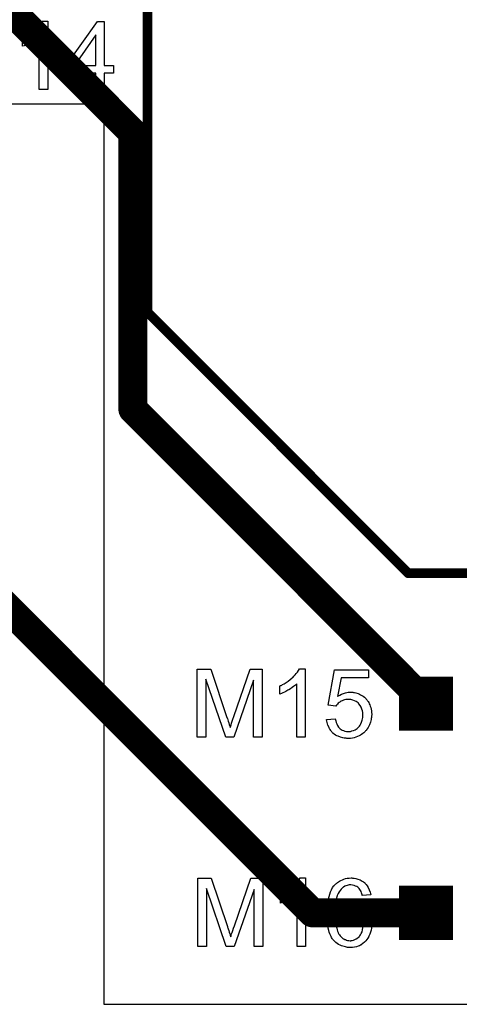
# Model space of a CAD drawing. Extents: x -1.3 to 9.2, y -4.6 to 3.5.
# Tile 36 of 215: x 0.891 to 1.119, y 1.285 to 1.793. Entities that reach past the tile are written whole.
import ezdxf

# ---------------------------------------------------------------- set-up
doc = ezdxf.new("R2010")
doc.units = 0
doc.layers.get('0').update_dxf_attribs({"linetype": 'CONTINUOUS'})
for name, color, linetype in [('acc-ni-360-23-a_copper_signal_top', 1, 'CONTINUOUS'), ('acc-ni-360-23-a_legend_top', 2, 'CONTINUOUS'), ('acc-ni-360-23-a_soldermask_top', 1, 'CONTINUOUS')]:
    doc.layers.add(name, color=color, linetype=linetype)

# ---------------------------------------------------------------- blocks, each defined once
blk = doc.blocks.new('D12')
at = {"const_width": 0.026}
blk.add_lwpolyline([(-0.013, 0), (0.013, 0)], dxfattribs=at)
blk = doc.blocks.new('D19')
at = {"const_width": 0.0075}
blk.add_lwpolyline([(-0.00375, 0, 1), (0.00375, 0, 1)], format="xyb", close=True, dxfattribs=at)
blk = doc.blocks.new('D25')
at = {"const_width": 0.0025}
blk.add_lwpolyline([(-0.00125, 0, 1), (0.00125, 0, 1)], format="xyb", close=True, dxfattribs=at)
blk = doc.blocks.new('D31')
at = {"const_width": 0.028}
blk.add_lwpolyline([(-0.014, 0), (0.014, 0)], dxfattribs=at)

msp = doc.modelspace()

# ---------------------------------------------------------------- linework, layer by layer
at = {"layer": 'acc-ni-360-23-a_copper_signal_top', "color": 1, "const_width": 0.015}
for points in [[(0.835, 1.85), (0.95, 1.735)], [(0.95, 1.592252), (0.95, 1.735)], [(0.95, 1.592252), (1.095909, 1.446343)], [(0.85, 1.525), (1.042748, 1.332252)], [(1.095909, 1.445752), (1.095909, 1.446343)], [(1.095909, 1.445752), (1.101409, 1.440252)], [(1.101409, 1.440252), (1.102, 1.440252)], [(1.042748, 1.332252), (1.101409, 1.332252)]]:
    msp.add_lwpolyline(points, dxfattribs=at)
at = {"layer": 'acc-ni-360-23-a_legend_top', "color": 2, "const_width": 0.005}
for points in [[(0.957547, 1.642342), (0.957547, 1.835945)], [(0.957547, 1.642342), (1.092342, 1.507547)], [(1.092342, 1.507547), (1.732453, 1.507547)]]:
    msp.add_lwpolyline(points, dxfattribs=at)
at = {"layer": 'acc-ni-360-23-a_legend_top', "color": 2}
for points in [[(0.905948, 1.757312), (0.901621, 1.757312), (0.901621, 1.784849), (0.901571, 1.784798), (0.901316, 1.784595), (0.901011, 1.784289), (0.900502, 1.783933), (0.899942, 1.783475), (0.899229, 1.782966), (0.898415, 1.782406), (0.897499, 1.781846), (0.897448, 1.781846), (0.897397, 1.781795), (0.897091, 1.781592), (0.896582, 1.781337), (0.895971, 1.781032), (0.895259, 1.780675), (0.894495, 1.780319), (0.893732, 1.779963), (0.892968, 1.779657), (0.892968, 1.783831), (0.893019, 1.783831), (0.893121, 1.783933), (0.893325, 1.783984), (0.893579, 1.784137), (0.893885, 1.784289), (0.894241, 1.784493), (0.895106, 1.785002), (0.896124, 1.785562), (0.897142, 1.786274), (0.898211, 1.787089), (0.89928, 1.787954), (0.899331, 1.788005), (0.899382, 1.788056), (0.899534, 1.788209), (0.899738, 1.788361), (0.900196, 1.78887), (0.900807, 1.789481), (0.901418, 1.790194), (0.90208, 1.791008), (0.902639, 1.791822), (0.903148, 1.792688), (0.905948, 1.792688), (0.905948, 1.757312)], [(0.935215, 1.769732), (0.94, 1.769732), (0.94, 1.765762), (0.935215, 1.765762), (0.935215, 1.757312), (0.930889, 1.757312), (0.930889, 1.765762), (0.915568, 1.765762), (0.915568, 1.769732), (0.931703, 1.792535), (0.935215, 1.792535), (0.935215, 1.769732)], [(0.930889, 1.785511), (0.919793, 1.769732), (0.930889, 1.769732), (0.930889, 1.785511)], [(1.016859, 1.42287), (1.01238, 1.42287), (1.01238, 1.452341), (1.002098, 1.42287), (0.997924, 1.42287), (0.987744, 1.45285), (0.987744, 1.42287), (0.983265, 1.42287), (0.983265, 1.458093), (0.990238, 1.458093), (0.998586, 1.433101), (0.998586, 1.43305), (0.998637, 1.432948), (0.998688, 1.432795), (0.99879, 1.432541), (0.998993, 1.43193), (0.999248, 1.431167), (0.999502, 1.430301), (0.999808, 1.429436), (1.000062, 1.428622), (1.000266, 1.427909), (1.000317, 1.428011), (1.000367, 1.428265), (1.00052, 1.428724), (1.000724, 1.429334), (1.000978, 1.430149), (1.001335, 1.431116), (1.001691, 1.432236), (1.002149, 1.433559), (1.010598, 1.458093), (1.016859, 1.458093), (1.016859, 1.42287)], [(1.03895, 1.42287), (1.034623, 1.42287), (1.034623, 1.450407), (1.034572, 1.450356), (1.034318, 1.450152), (1.034012, 1.449847), (1.033503, 1.449491), (1.032944, 1.449033), (1.032231, 1.448524), (1.031417, 1.447964), (1.0305, 1.447404), (1.030449, 1.447404), (1.030399, 1.447353), (1.030093, 1.447149), (1.029584, 1.446895), (1.028973, 1.446589), (1.028261, 1.446233), (1.027497, 1.445877), (1.026734, 1.445521), (1.02597, 1.445215), (1.02597, 1.449389), (1.026021, 1.449389), (1.026123, 1.449491), (1.026326, 1.449542), (1.026581, 1.449694), (1.026886, 1.449847), (1.027243, 1.450051), (1.028108, 1.45056), (1.029126, 1.45112), (1.030144, 1.451832), (1.031213, 1.452647), (1.032282, 1.453512), (1.032333, 1.453563), (1.032384, 1.453614), (1.032536, 1.453766), (1.03274, 1.453919), (1.033198, 1.454428), (1.033809, 1.455039), (1.03442, 1.455751), (1.035081, 1.456566), (1.035641, 1.45738), (1.03615, 1.458245), (1.03895, 1.458245), (1.03895, 1.42287)], [(1.071729, 1.453512), (1.05763, 1.453512), (1.055747, 1.443994), (1.055798, 1.444044), (1.055899, 1.444095), (1.056052, 1.444197), (1.056307, 1.44435), (1.056612, 1.444503), (1.056968, 1.444706), (1.057783, 1.445113), (1.058801, 1.445521), (1.05992, 1.445877), (1.061142, 1.446131), (1.061753, 1.446233), (1.062873, 1.446233), (1.063178, 1.446182), (1.063585, 1.446131), (1.064043, 1.44608), (1.064552, 1.445979), (1.065112, 1.445826), (1.066334, 1.44547), (1.066996, 1.445215), (1.067657, 1.444859), (1.068319, 1.444503), (1.068981, 1.444095), (1.069591, 1.443586), (1.070202, 1.443026), (1.070253, 1.442976), (1.070355, 1.442874), (1.070508, 1.442721), (1.070711, 1.442466), (1.070966, 1.44211), (1.07122, 1.441754), (1.071526, 1.441296), (1.071831, 1.440787), (1.072086, 1.440227), (1.072391, 1.439616), (1.072646, 1.438903), (1.0729, 1.438191), (1.073104, 1.437427), (1.073256, 1.436562), (1.073358, 1.435697), (1.073409, 1.434781), (1.073409, 1.43473), (1.073409, 1.434577), (1.073409, 1.434322), (1.073358, 1.433966), (1.073307, 1.433559), (1.073256, 1.433101), (1.073155, 1.432541), (1.073053, 1.431981), (1.072747, 1.430658), (1.072238, 1.429283), (1.071933, 1.428571), (1.071526, 1.427909), (1.071119, 1.427197), (1.07061, 1.426535), (1.070559, 1.426484), (1.070457, 1.426331), (1.070253, 1.426128), (1.069999, 1.425873), (1.069642, 1.425568), (1.069235, 1.42516), (1.068726, 1.424804), (1.068166, 1.424397), (1.067555, 1.42399), (1.066843, 1.423633), (1.066079, 1.423277), (1.065265, 1.422921), (1.0644, 1.422666), (1.063433, 1.422463), (1.062415, 1.42231), (1.061346, 1.422259), (1.060888, 1.422259), (1.060531, 1.42231), (1.060124, 1.422361), (1.059666, 1.422412), (1.059106, 1.422463), (1.058546, 1.422616), (1.057274, 1.422921), (1.056001, 1.423379), (1.05534, 1.423684), (1.054678, 1.424041), (1.054067, 1.424448), (1.053456, 1.424906), (1.053405, 1.424957), (1.053303, 1.425008), (1.053202, 1.425211), (1.052998, 1.425415), (1.052744, 1.425669), (1.052489, 1.425975), (1.052184, 1.426382), (1.051929, 1.42684), (1.051624, 1.427298), (1.051318, 1.427858), (1.050758, 1.42908), (1.0503, 1.430505), (1.050148, 1.431268), (1.050046, 1.432083), (1.054576, 1.432439), (1.054576, 1.432388), (1.054576, 1.432286), (1.054627, 1.432134), (1.054678, 1.431879), (1.054831, 1.431319), (1.055034, 1.430556), (1.05534, 1.429792), (1.055747, 1.428927), (1.056256, 1.428164), (1.056867, 1.427451), (1.056968, 1.4274), (1.057172, 1.427197), (1.057579, 1.426942), (1.058139, 1.426637), (1.05875, 1.426331), (1.059513, 1.426077), (1.060379, 1.425873), (1.061346, 1.425822), (1.061651, 1.425822), (1.061855, 1.425873), (1.062466, 1.425924), (1.063178, 1.426128), (1.064043, 1.426382), (1.064909, 1.426789), (1.065825, 1.4274), (1.066232, 1.427756), (1.066639, 1.428164), (1.06669, 1.428215), (1.066741, 1.428265), (1.066843, 1.428418), (1.066996, 1.428571), (1.067352, 1.429131), (1.067759, 1.429843), (1.068115, 1.430709), (1.068472, 1.431777), (1.068726, 1.43305), (1.068828, 1.433712), (1.068828, 1.434424), (1.068828, 1.434475), (1.068828, 1.434577), (1.068828, 1.434781), (1.068777, 1.435035), (1.068777, 1.435341), (1.068726, 1.435697), (1.068573, 1.436511), (1.068319, 1.437478), (1.067963, 1.438445), (1.067454, 1.439362), (1.066741, 1.440227), (1.066741, 1.440278), (1.066639, 1.440329), (1.066385, 1.440583), (1.065927, 1.440939), (1.065316, 1.441347), (1.064502, 1.441703), (1.063585, 1.442059), (1.062516, 1.442314), (1.061906, 1.442416), (1.060938, 1.442416), (1.060531, 1.442365), (1.060022, 1.442314), (1.059411, 1.442161), (1.058801, 1.442008), (1.058139, 1.441754), (1.057477, 1.441448), (1.057426, 1.441398), (1.057223, 1.441296), (1.056917, 1.441041), (1.05651, 1.440787), (1.056103, 1.44043), (1.055696, 1.439972), (1.055238, 1.439514), (1.054881, 1.438954), (1.050809, 1.439514), (1.05422, 1.457635), (1.071729, 1.457635), (1.071729, 1.453512)], [(1.017114, 1.31487), (1.012634, 1.31487), (1.012634, 1.344341), (1.002353, 1.31487), (0.998179, 1.31487), (0.987999, 1.34485), (0.987999, 1.31487), (0.98352, 1.31487), (0.98352, 1.350093), (0.990493, 1.350093), (0.998841, 1.325101), (0.998841, 1.32505), (0.998891, 1.324948), (0.998942, 1.324795), (0.999044, 1.324541), (0.999248, 1.32393), (0.999502, 1.323167), (0.999757, 1.322301), (1.000062, 1.321436), (1.000317, 1.320622), (1.00052, 1.319909), (1.000571, 1.320011), (1.000622, 1.320265), (1.000775, 1.320724), (1.000978, 1.321334), (1.001233, 1.322149), (1.001589, 1.323116), (1.001945, 1.324236), (1.002404, 1.325559), (1.010853, 1.350093), (1.017114, 1.350093), (1.017114, 1.31487)], [(1.039204, 1.31487), (1.034878, 1.31487), (1.034878, 1.342407), (1.034827, 1.342356), (1.034572, 1.342152), (1.034267, 1.341847), (1.033758, 1.341491), (1.033198, 1.341033), (1.032485, 1.340524), (1.031671, 1.339964), (1.030755, 1.339404), (1.030704, 1.339404), (1.030653, 1.339353), (1.030348, 1.339149), (1.029839, 1.338895), (1.029228, 1.338589), (1.028515, 1.338233), (1.027752, 1.337877), (1.026988, 1.337521), (1.026225, 1.337215), (1.026225, 1.341389), (1.026276, 1.341389), (1.026377, 1.341491), (1.026581, 1.341542), (1.026835, 1.341694), (1.027141, 1.341847), (1.027497, 1.342051), (1.028362, 1.34256), (1.02938, 1.34312), (1.030399, 1.343832), (1.031467, 1.344647), (1.032536, 1.345512), (1.032587, 1.345563), (1.032638, 1.345614), (1.032791, 1.345766), (1.032994, 1.345919), (1.033453, 1.346428), (1.034063, 1.347039), (1.034674, 1.347751), (1.035336, 1.348566), (1.035896, 1.34938), (1.036405, 1.350245), (1.039204, 1.350245), (1.039204, 1.31487)], [(1.063484, 1.350195), (1.06384, 1.350195), (1.064247, 1.350144), (1.065214, 1.34994), (1.066283, 1.349686), (1.067403, 1.349278), (1.068523, 1.348668), (1.069082, 1.348311), (1.069591, 1.347904), (1.069642, 1.347853), (1.069693, 1.347802), (1.069846, 1.34765), (1.069999, 1.347497), (1.070253, 1.347242), (1.070457, 1.346937), (1.071017, 1.346224), (1.071577, 1.345308), (1.072086, 1.344188), (1.072544, 1.342916), (1.072849, 1.341491), (1.068523, 1.341134), (1.068523, 1.341185), (1.068472, 1.341236), (1.068421, 1.341542), (1.068268, 1.342), (1.068064, 1.34256), (1.067861, 1.34317), (1.067555, 1.343781), (1.067199, 1.344341), (1.066843, 1.344799), (1.066741, 1.344901), (1.066537, 1.345105), (1.066181, 1.34541), (1.065672, 1.345766), (1.065011, 1.346072), (1.064298, 1.346377), (1.063433, 1.346581), (1.062516, 1.346682), (1.06216, 1.346682), (1.061753, 1.346632), (1.061295, 1.34653), (1.060684, 1.346377), (1.060073, 1.346174), (1.059462, 1.345919), (1.058852, 1.345512), (1.05875, 1.345461), (1.058495, 1.345257), (1.058139, 1.344901), (1.057681, 1.344392), (1.057172, 1.343781), (1.056612, 1.343069), (1.056103, 1.342152), (1.055594, 1.341134), (1.055594, 1.341083), (1.055543, 1.340982), (1.055492, 1.340829), (1.05539, 1.340625), (1.05534, 1.34032), (1.055238, 1.339964), (1.055136, 1.339556), (1.055034, 1.339047), (1.054881, 1.338488), (1.05478, 1.337877), (1.054678, 1.337215), (1.054627, 1.336503), (1.054525, 1.335688), (1.054474, 1.334874), (1.054423, 1.333957), (1.054423, 1.333041), (1.054474, 1.333092), (1.054678, 1.333398), (1.055034, 1.333805), (1.055492, 1.334314), (1.056001, 1.334925), (1.056663, 1.335485), (1.057376, 1.336044), (1.05819, 1.336553), (1.058241, 1.336553), (1.058292, 1.336604), (1.058597, 1.336757), (1.059055, 1.33691), (1.059666, 1.337164), (1.060379, 1.337368), (1.061193, 1.337521), (1.062058, 1.337673), (1.062975, 1.337724), (1.063382, 1.337724), (1.063687, 1.337673), (1.064094, 1.337622), (1.064502, 1.337571), (1.065011, 1.33747), (1.06552, 1.337317), (1.06669, 1.336961), (1.067301, 1.336706), (1.067912, 1.33635), (1.068523, 1.335994), (1.069184, 1.335586), (1.069795, 1.335077), (1.070355, 1.334517), (1.070406, 1.334466), (1.070508, 1.334365), (1.07066, 1.334212), (1.070813, 1.333957), (1.071068, 1.333601), (1.071322, 1.333245), (1.071577, 1.332787), (1.071882, 1.332278), (1.072187, 1.331718), (1.072442, 1.331107), (1.072696, 1.330395), (1.072951, 1.329682), (1.073104, 1.328918), (1.073256, 1.328053), (1.073358, 1.327188), (1.073409, 1.326272), (1.073409, 1.326221), (1.073409, 1.326119), (1.073409, 1.325966), (1.073409, 1.325712), (1.073358, 1.325406), (1.073358, 1.325101), (1.073205, 1.324286), (1.073053, 1.323319), (1.072798, 1.322301), (1.072442, 1.321182), (1.071933, 1.320113), (1.071933, 1.320062), (1.071882, 1.320011), (1.07178, 1.319858), (1.071678, 1.319655), (1.071373, 1.319146), (1.070915, 1.318484), (1.070355, 1.317771), (1.069693, 1.317059), (1.068879, 1.316346), (1.068014, 1.315735), (1.067963, 1.315735), (1.067912, 1.315684), (1.067759, 1.315583), (1.067555, 1.315532), (1.067046, 1.315277), (1.066385, 1.315023), (1.06552, 1.314717), (1.064552, 1.314514), (1.063484, 1.31431), (1.062313, 1.314259), (1.062058, 1.314259), (1.061804, 1.31431), (1.061397, 1.31431), (1.060938, 1.314361), (1.060429, 1.314463), (1.059819, 1.314616), (1.059208, 1.314768), (1.058495, 1.314972), (1.057783, 1.315226), (1.05707, 1.315532), (1.056307, 1.315939), (1.055594, 1.316397), (1.054881, 1.316906), (1.054169, 1.317517), (1.053507, 1.318229), (1.053456, 1.31828), (1.053354, 1.318433), (1.053202, 1.318637), (1.052998, 1.318993), (1.052693, 1.319451), (1.052438, 1.31996), (1.052133, 1.320622), (1.051827, 1.321334), (1.051471, 1.3222), (1.051166, 1.323167), (1.050911, 1.324236), (1.050657, 1.325406), (1.050402, 1.32673), (1.050249, 1.328155), (1.050148, 1.329682), (1.050097, 1.331311), (1.050097, 1.331362), (1.050097, 1.331412), (1.050097, 1.331565), (1.050097, 1.331769), (1.050148, 1.332278), (1.050148, 1.33299), (1.050199, 1.333805), (1.0503, 1.334772), (1.050402, 1.335841), (1.050555, 1.337012), (1.050758, 1.338182), (1.051013, 1.339455), (1.051318, 1.340676), (1.051675, 1.341898), (1.052133, 1.343069), (1.052642, 1.344188), (1.053202, 1.345257), (1.053863, 1.346174), (1.053914, 1.346224), (1.054016, 1.346326), (1.05422, 1.34653), (1.054474, 1.346835), (1.05478, 1.347141), (1.055187, 1.347446), (1.055696, 1.347853), (1.056205, 1.348209), (1.056816, 1.348566), (1.057477, 1.348973), (1.058241, 1.349278), (1.059004, 1.349635), (1.05987, 1.349889), (1.060786, 1.350093), (1.061753, 1.350195), (1.062771, 1.350245), (1.063178, 1.350245), (1.063484, 1.350195)], [(1.062109, 1.333907), (1.061804, 1.333907), (1.0616, 1.333856), (1.061091, 1.333805), (1.060379, 1.333652), (1.059615, 1.333398), (1.05875, 1.33299), (1.057935, 1.332481), (1.057121, 1.331769), (1.057019, 1.331667), (1.056816, 1.331412), (1.056459, 1.330954), (1.056103, 1.330293), (1.055747, 1.329529), (1.05539, 1.328562), (1.055187, 1.327493), (1.055085, 1.326272), (1.055085, 1.32617), (1.055085, 1.325915), (1.055136, 1.325457), (1.055187, 1.324897), (1.055289, 1.324236), (1.055492, 1.323523), (1.055696, 1.322759), (1.056001, 1.321996), (1.056052, 1.321894), (1.056205, 1.32164), (1.056408, 1.321283), (1.056714, 1.320825), (1.05707, 1.320367), (1.057528, 1.319807), (1.058037, 1.319349), (1.058648, 1.318891), (1.05875, 1.31884), (1.058953, 1.318738), (1.05931, 1.318535), (1.059768, 1.318382), (1.060277, 1.318178), (1.060888, 1.317975), (1.061549, 1.317873), (1.062262, 1.317822), (1.062516, 1.317822), (1.06272, 1.317873), (1.063229, 1.317924), (1.063891, 1.318077), (1.064603, 1.318382), (1.065418, 1.318738), (1.066232, 1.319298), (1.066639, 1.319604), (1.066996, 1.320011), (1.066996, 1.320062), (1.067097, 1.320113), (1.067301, 1.320418), (1.067606, 1.320927), (1.068014, 1.321589), (1.06837, 1.322454), (1.068675, 1.323472), (1.068879, 1.324643), (1.068981, 1.326017), (1.068981, 1.326068), (1.068981, 1.32617), (1.068981, 1.326373), (1.06893, 1.326628), (1.06893, 1.326933), (1.068879, 1.32729), (1.068726, 1.328104), (1.068523, 1.32902), (1.068166, 1.329987), (1.067657, 1.330903), (1.066996, 1.331769), (1.066894, 1.331871), (1.066639, 1.332125), (1.066232, 1.33243), (1.065672, 1.332838), (1.06496, 1.333245), (1.064145, 1.33355), (1.063178, 1.333805), (1.062109, 1.333907)]]:
    msp.add_lwpolyline(points, dxfattribs=at)
at = {"layer": 'acc-ni-360-23-a_soldermask_top', "color": 1}
msp.add_lwpolyline([(0.805, 1.75), (0.935, 1.75), (0.935, 1.497), (0.935, 1.285), (1.38, 1.285)], dxfattribs=at)

# ---------------------------------------------------------------- block references
at = {"layer": 'acc-ni-360-23-a_copper_signal_top'}
for name, p in [('D19', (0.95, 1.735)), ('D19', (0.95, 1.735)), ('D19', (0.95, 1.592252)), ('D19', (0.95, 1.592252)), ('D12', (1.101409, 1.440252)), ('D19', (1.095909, 1.446343)), ('D19', (1.095909, 1.446343)), ('D19', (1.095909, 1.445752)), ('D19', (1.095909, 1.445752)), ('D19', (1.101409, 1.440252)), ('D19', (1.101409, 1.440252)), ('D19', (1.102, 1.440252)), ('D12', (1.101409, 1.332252)), ('D19', (1.042748, 1.332252)), ('D19', (1.042748, 1.332252)), ('D19', (1.101409, 1.332252))]:
    msp.add_blockref(name, p, dxfattribs=at)
at = {"layer": 'acc-ni-360-23-a_legend_top'}
for p in [(0.957547, 1.642342), (0.957547, 1.642342), (1.092342, 1.507547), (1.092342, 1.507547)]:
    msp.add_blockref('D25', p, dxfattribs=at)
at = {"layer": 'acc-ni-360-23-a_soldermask_top'}
for p in [(1.101409, 1.440252), (1.101409, 1.332252)]:
    msp.add_blockref('D31', p, dxfattribs=at)

doc.saveas('drawing.dxf')
